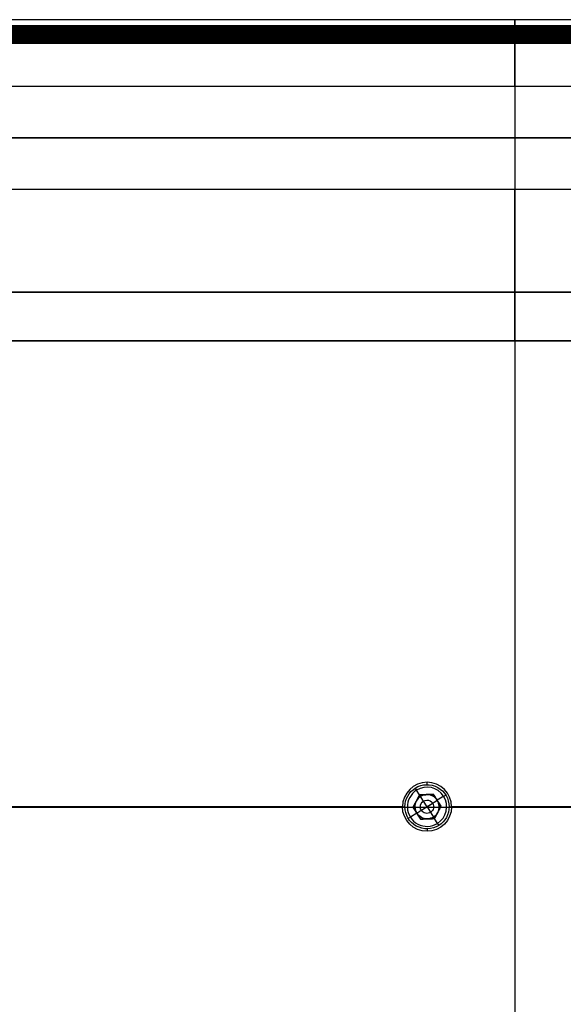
# Model space of a CAD drawing. Header units: millimetres. Extents: x 0 to 290, y -65 to 65.
# Tile 8 of 256: x 100 to 145, y -16 to 65. Entities that reach past the tile are written whole.
import ezdxf

# ---------------------------------------------------------------- set-up
doc = ezdxf.new("R2010")
doc.units = ezdxf.units.MM
doc.layers.add('Layer 01', color=7, linetype='Continuous', true_color=0x000000)

# ---------------------------------------------------------------- blocks, each defined once
blk = doc.blocks.new('Block 01')
at = {"layer": 'Layer 01'}
for p, q in [((203.5, 63.996, 22.924), (78, 63.996, 22.924)), ((203.5, 63.996, -22.923), (78, 63.996, -22.923)), ((78, 63.672, -28.925), (203.5, 63.672, -28.925)), ((78, 63.662, 28.925), (203.5, 63.662, 28.925)), ((78, 63.427, -23.901), (203.5, 63.427, -23.901)), ((140.75, 63.633, 28.925), (140.75, 63.691, 28.925)), ((140.75, 63.691, -28.925), (140.75, 63.653, -28.925)), ((140.75, 63.451, -23.402), (140.75, 63.403, -24.401)), ((78, 63.103, -29.895), (203.5, 63.103, -29.895)), ((140.75, 63.133, -29.396), (140.75, 63.073, -30.395)), ((140.75, 59.51, 42.419), (140.75, 50.989, 42.419)), ((140.75, 59.497, -42.581), (140.75, 50.989, -42.581)), ((78, 55.249, 42.419), (203.5, 55.249, 42.419)), ((203.5, 55.243, -42.581), (78, 55.243, -42.581)), ((203.5, 42.489, -56.04), (78, 42.489, -56.04)), ((203.5, 42.489, 50.919), (78, 42.489, 50.919)), ((203.5, 42.489, 55.96), (78, 42.489, 55.96)), ((140.75, 42.489, -51.081), (140.75, 42.489, -61)), ((140.75, 42.489, 61), (140.75, 42.489, 50.919)), ((140.75, 38.489, 65), (140.75, -38.511, 65)), ((140.75, 38.489, -65), (140.75, -38.489, -65)), ((133.5, 1.834, -64.798), (133.5, 2.036, -65)), ((132.887, 0.989, -64.25), (132.346, -0.031, -64.25)), ((132.639, 1.385, -65), (132.532, 1.556, -64.798)), ((132.639, 1.385, -65), (132.568, 1.499, -64.865)), ((132.887, 0.989, -65), (132.639, 1.385, -65)), ((134.041, 1.031, -64.25), (132.887, 0.989, -64.25)), ((132.969, 0.858, -63.5), (132.887, 0.989, -63.5)), ((133.5, 0.011, -62.923), (132.969, 0.858, -63.5)), ((133.464, 1.01, -65), (133.464, 1.01, -63.5)), ((133.792, 0.967, -63.5), (133.759, 1.021, -63.5)), ((134.113, 0.916, -63.5), (134.026, 0.861, -63.5)), ((134.654, 0.052, -64.25), (134.041, 1.031, -64.25)), ((134.874, 0.871, -65), (134.347, 0.542, -65)), ((134.874, 0.871, -65), (135.045, 0.979, -64.798)), ((131.475, 0, -65), (78, 0, -65)), ((132.501, -0.022, -63.5), (132.419, 0.107, -63.5)), ((132.617, 0.479, -65), (132.617, 0.479, -63.5)), ((133.5, 0.011, -62.923), (134.347, 0.542, -63.5)), ((133.5, 0.011, -62.923), (134.031, -0.837, -63.5)), ((134.113, -0.968, -64.25), (134.654, 0.052, -64.25)), ((134.347, 0.542, -65), (134.347, 0.542, -63.5)), ((134.581, -0.086, -63.5), (134.499, 0.044, -63.5)), ((134.615, 0.114, -63.5), (134.5, 0.041, -63.5)), ((203.5, 0, -65), (135.525, 0, -65)), ((78, -0.011, 65), (203.5, -0.011, 65)), ((132.653, -0.52, -65), (132.126, -0.85, -65)), ((132.346, -0.031, -64.25), (132.959, -1.009, -64.25)), ((132.5, -0.02, -63.5), (132.385, -0.092, -63.5)), ((132.653, -0.52, -65), (132.653, -0.52, -63.5)), ((134.383, -0.458, -65), (134.383, -0.458, -63.5)), ((132.126, -0.85, -65), (131.955, -0.957, -64.798)), ((132.974, -0.84, -63.5), (132.887, -0.894, -63.5)), ((132.959, -1.009, -64.25), (134.113, -0.968, -64.25)), ((133.241, -0.999, -63.5), (133.208, -0.945, -63.5)), ((133.536, -0.989, -65), (133.536, -0.989, -63.5)), ((134.113, -0.968, -63.5), (134.031, -0.837, -63.5)), ((134.361, -1.363, -65), (134.113, -0.968, -65)), ((133.5, -1.812, -64.798), (133.5, -2.014, -65))]:
    blk.add_line(p, q, dxfattribs=at)
at = {"layer": 'Layer 01', "extrusion": (-1, 0, 0)}
for centre, radius, start, end in [((435, 0, -140.75), 500, 177.42702, 180), ((435, 0, -140.75), 500, 180, 182.57298), ((-63.996, 22.424, -140.75), 0.5, 89.90466, 177.42702), ((-63.996, -22.423, -140.75), 0.5, 182.57298, 270.06107), ((-63.853, -25.424, -140.75), 0.5, 92.37399, 180), ((-63.853, 25.424, -140.75), 0.5, 177.08244, 180), ((-63.853, 25.424, -140.75), 0.5, 180, 267.67028), ((-63.853, -25.424, -140.75), 0.5, 180, 182.91756), ((-63.691, -28.425, -140.75), 0.5, 183.26229, 270), ((-63.511, -31.424, -140.75), 0.5, 93.00844, 180), ((-63.511, -31.424, -140.75), 0.5, 180, 183.60684), ((-63.633, 29.425, -140.75), 0.5, 270, 356.62282), ((-59.51, 38.419, -140.75), 4, 90, 175.5575), ((-59.497, -38.581, -140.75), 4, 184.46116, 270), ((-50.989, -51.081, -140.75), 8.5, 0, 90), ((-50.989, 50.919, -140.75), 8.5, 270, 0.00002), ((-38.489, -61, -140.75), 4, 180, 270), ((-38.489, 61, -140.75), 4, 90, 180)]:
    blk.add_arc(centre, radius, start, end, dxfattribs=at)
at = {"layer": 'Layer 01'}
for centre, radius, start, end in [((133.5, 0.011, -65), 2.025, 0, 180), ((133.5, 0.011, -65), 1.621, 302.06427, 122.06427), ((133.5, 0.011, -65), 1.621, 122.06427, 302.06427), ((133.5, 0.011, -63.5), 1, 92.06427, 152.06427), ((133.5, 0.011, -63.5), 1, 32.06427, 92.06427), ((133.5, 0.011, -63.5), 1, 152.06427, 212.06427), ((133.5, 0.011, -63.5), 1, 332.06427, 32.06427)]:
    blk.add_arc(centre, radius, start, end, dxfattribs=at)
at = {"layer": 'Layer 01', "extrusion": (-5.09208e-15, -3.10112e-30, -1)}
blk.add_arc((-133.5, 0.011, 64.798), 1.823, 57.93573, 180, dxfattribs=at)
at = {"layer": 'Layer 01', "extrusion": (8.82123e-15, -1.40817e-14, -1)}
blk.add_arc((-133.5, 0.011, 64.798), 1.823, 0, 57.93573, dxfattribs=at)
at = {"layer": 'Layer 01', "extrusion": (3.50885e-15, 0, -1)}
blk.add_arc((-133.5, 0.011, 65), 2.025, 180, 0, dxfattribs=at)
at = {"layer": 'Layer 01', "extrusion": (5.09208e-15, -3.75236e-29, -1)}
blk.add_arc((-133.5, 0.011, 64.798), 1.823, 237.93573, 0, dxfattribs=at)
at = {"layer": 'Layer 01', "extrusion": (0, -3.55025e-16, -1)}
for start, end in [(327.93573, 147.93573), (147.93573, 327.93573)]:
    blk.add_arc((-133.5, 0.011, 63.24), 0.55, start, end, dxfattribs=at)
at = {"layer": 'Layer 01', "extrusion": (-8.82123e-15, 1.40817e-14, -1)}
blk.add_arc((-133.5, 0.011, 64.798), 1.823, 180, 237.93573, dxfattribs=at)
at = {"layer": 'Layer 01', "extrusion": (7.16034e-31, 1.35032e-30, -1)}
blk.add_arc((-133.5, 0.011, 63.5), 1, 267.93573, 327.93573, dxfattribs=at)
at = {"layer": 'Layer 01', "extrusion": (-1.53509e-16, 2.45054e-16, -1)}
blk.add_arc((-133.5, 0.011, 63.5), 1, 207.93573, 267.93573, dxfattribs=at)
at = {"layer": 'Layer 01'}
for points, degree in [([(203.5, 65, 0), (140.75, 65, 0), (78, 65, 0)], 2), ([(78, 64.496, 22.446), (140.75, 64.496, 22.446), (203.5, 64.496, 22.446)], 2), ([(203.5, 64.496, -22.446), (140.75, 64.496, -22.446), (78, 64.496, -22.446)], 2), ([(203.5, 64.353, -25.424), (140.75, 64.353, -25.424), (78, 64.353, -25.424)], 2), ([(203.5, 64.353, 25.424), (140.75, 64.353, 25.424), (78, 64.353, 25.424)], 2), ([(78, 64.352, 25.45), (140.75, 64.352, 25.45), (203.5, 64.352, 25.45)], 2), ([(78, 64.352, -25.45), (140.75, 64.352, -25.45), (203.5, 64.352, -25.45)], 2), ([(203.5, 64.273, 26.952), (140.75, 64.273, 26.952), (78, 64.273, 26.952)], 2), ([(203.5, 64.273, -26.952), (140.75, 64.273, -26.952), (78, 64.273, -26.952)], 2), ([(78, 64.19, 28.453), (140.75, 64.19, 28.453), (203.5, 64.19, 28.453)], 2), ([(203.5, 64.19, -28.453), (140.75, 64.19, -28.453), (78, 64.19, -28.453)], 2), ([(203.5, 64.183, 28.512), (140.75, 64.183, 28.512), (78, 64.183, 28.512)], 2), ([(203.5, 64.169, 28.571), (140.75, 64.169, 28.571), (78, 64.169, 28.571)], 2), ([(203.5, 64.147, 28.629), (140.75, 64.147, 28.629), (78, 64.147, 28.629)], 2), ([(203.5, 64.101, 28.711), (140.75, 64.101, 28.711), (78, 64.101, 28.711)], 2), ([(203.5, 64.034, 28.788), (140.75, 64.034, 28.788), (78, 64.034, 28.788)], 2), ([(203.5, 64.011, -31.424), (140.75, 64.011, -31.424), (78, 64.011, -31.424)], 2), ([(78, 64.01, -31.455), (140.75, 64.01, -31.455), (203.5, 64.01, -31.455)], 2), ([(203.5, 64.01, 31.455), (140.75, 64.01, 31.455), (78, 64.01, 31.455)], 2), ([(203.5, 64.006, 31.358), (140.75, 64.006, 31.358), (78, 64.006, 31.358)], 2), ([(78, 63.996, 22.924), (140.75, 63.996, 22.924), (203.5, 63.996, 22.924)], 2), ([(203.5, 63.996, -22.923), (140.75, 63.996, -22.923), (78, 63.996, -22.923)], 2), ([(203.5, 63.984, 31.261), (140.75, 63.984, 31.261), (78, 63.984, 31.261)], 2), ([(203.5, 63.979, 22.923), (140.75, 63.979, 22.923), (78, 63.979, 22.923)], 2), ([(203.5, 63.979, -22.923), (140.75, 63.979, -22.923), (78, 63.979, -22.923)], 2), ([(78, 63.962, 22.923), (140.75, 63.962, 22.923), (203.5, 63.962, 22.923)], 2), ([(78, 63.962, -22.923), (140.75, 63.962, -22.923), (203.5, 63.962, -22.923)], 2), ([(203.5, 63.961, 28.845), (140.75, 63.961, 28.845), (78, 63.961, 28.845)], 2), ([(203.5, 63.945, 31.176), (140.75, 63.945, 31.176), (78, 63.945, 31.176)], 2), ([(203.5, 63.886, 31.092), (140.75, 63.886, 31.092), (78, 63.886, 31.092)], 2), ([(78, 63.873, -24.924), (140.75, 63.873, -24.924), (203.5, 63.873, -24.924)], 2), ([(203.5, 63.873, 24.924), (140.75, 63.873, 24.924), (78, 63.873, 24.924)], 2), ([(203.5, 63.869, 28.892), (140.75, 63.869, 28.892), (78, 63.869, 28.892)], 2), ([(203.5, 63.819, 31.029), (140.75, 63.819, 31.029), (78, 63.819, 31.029)], 2), ([(203.5, 63.792, 28.915), (140.75, 63.792, 28.915), (78, 63.792, 28.915)], 2), ([(203.5, 63.767, 35.093), (140.75, 63.767, 35.093), (78, 63.767, 35.093)], 2), ([(203.5, 63.763, 22.96), (140.75, 63.763, 22.96), (78, 63.763, 22.96)], 2), ([(203.5, 63.761, -35.174), (140.75, 63.761, -35.174), (78, 63.761, -35.174)], 2), ([(203.5, 63.73, 30.974), (140.75, 63.73, 30.974), (78, 63.73, 30.974)], 2), ([(203.5, 63.696, 30.959), (140.75, 63.696, 30.959), (78, 63.696, 30.959)], 2), ([(78, 63.691, 28.925), (140.75, 63.691, 28.925), (203.5, 63.691, 28.925)], 2), ([(203.5, 63.691, -28.925), (140.75, 63.691, -28.925), (78, 63.691, -28.925)], 2), ([(203.5, 63.69, 24.877), (140.75, 63.69, 24.877), (78, 63.69, 24.877)], 2), ([(203.5, 63.69, -24.877), (140.75, 63.69, -24.877), (78, 63.69, -24.877)], 2), ([(78, 63.653, -28.925), (140.75, 63.653, -28.925), (203.5, 63.653, -28.925)], 2), ([(203.5, 63.653, 30.944), (140.75, 63.653, 30.944), (78, 63.653, 30.944)], 2), ([(78, 63.633, 28.925), (140.75, 63.633, 28.925), (203.5, 63.633, 28.925)], 2), ([(203.5, 63.606, 23.064), (140.75, 63.606, 23.064), (78, 63.606, 23.064)], 2), ([(203.5, 63.606, -23.064), (140.75, 63.606, -23.064), (78, 63.606, -23.064)], 2), ([(203.5, 63.601, 30.931), (140.75, 63.601, 30.931), (78, 63.601, 30.931)], 2), ([(78, 63.542, 30.924), (140.75, 63.542, 30.924), (203.5, 63.542, 30.924)], 2), ([(78, 63.537, -30.924), (140.75, 63.537, -30.924), (203.5, 63.537, -30.924)], 2), ([(203.5, 63.532, 24.761), (140.75, 63.532, 24.761), (78, 63.532, 24.761)], 2), ([(203.5, 63.532, -24.761), (140.75, 63.532, -24.761), (78, 63.532, -24.761)], 2), ([(78, 63.498, 38.729), (140.75, 63.498, 38.729), (203.5, 63.498, 38.729)], 2), ([(78, 63.485, -38.892), (140.75, 63.485, -38.892), (203.5, 63.485, -38.892)], 2), ([(203.5, 63.451, 23.402), (140.75, 63.451, 23.402), (78, 63.451, 23.402)], 2), ([(78, 63.451, -23.402), (140.75, 63.451, -23.402), (203.5, 63.451, -23.402)], 2), ([(203.5, 63.432, 24.594), (140.75, 63.432, 24.594), (78, 63.432, 24.594)], 2), ([(203.5, 63.432, -24.594), (140.75, 63.432, -24.594), (78, 63.432, -24.594)], 2), ([(203.5, 63.427, 23.901), (140.75, 63.427, 23.901), (78, 63.427, 23.901)], 2), ([(140.75, 63.996, 22.924), (140.75, 63.984, 22.923), (140.75, 63.973, 22.923), (140.75, 63.962, 22.923)], 3), ([(140.75, 63.962, -22.923), (140.75, 63.973, -22.923), (140.75, 63.985, -22.923), (140.75, 63.996, -22.923)], 3), ([(203.5, 63.415, -28.977), (140.75, 63.415, -28.977), (78, 63.415, -28.977)], 2), ([(78, 63.403, 24.401), (140.75, 63.403, 24.401), (203.5, 63.403, 24.401)], 2), ([(78, 63.403, -24.401), (140.75, 63.403, -24.401), (203.5, 63.403, -24.401)], 2), ([(203.5, 63.36, 30.878), (140.75, 63.36, 30.878), (78, 63.36, 30.878)], 2), ([(203.5, 63.354, -30.875), (140.75, 63.354, -30.875), (78, 63.354, -30.875)], 2), ([(203.5, 63.291, -29.063), (140.75, 63.291, -29.063), (78, 63.291, -29.063)], 2), ([(203.5, 63.199, -30.757), (140.75, 63.199, -30.757), (78, 63.199, -30.757)], 2), ([(203.5, 63.198, 30.756), (140.75, 63.198, 30.756), (78, 63.198, 30.756)], 2), ([(203.5, 63.133, 29.396), (140.75, 63.133, 29.396), (78, 63.133, 29.396)], 2), ([(78, 63.133, -29.396), (140.75, 63.133, -29.396), (203.5, 63.133, -29.396)], 2), ([(203.5, 63.104, 29.895), (140.75, 63.104, 29.895), (78, 63.104, 29.895)], 2), ([(203.5, 63.1, -30.588), (140.75, 63.1, -30.588), (78, 63.1, -30.588)], 2), ([(203.5, 63.097, 30.58), (140.75, 63.097, 30.58), (78, 63.097, 30.58)], 2), ([(78, 63.073, 30.395), (140.75, 63.073, 30.395), (203.5, 63.073, 30.395)], 2), ([(78, 63.073, -30.395), (140.75, 63.073, -30.395), (203.5, 63.073, -30.395)], 2), ([(78, 59.51, 42.419), (140.75, 59.51, 42.419), (203.5, 59.51, 42.419)], 2), ([(203.5, 59.497, -42.581), (140.75, 59.497, -42.581), (78, 59.497, -42.581)], 2), ([(203.5, 50.989, -42.581), (140.75, 50.989, -42.581), (78, 50.989, -42.581)], 2), ([(203.5, 50.989, 42.419), (140.75, 50.989, 42.419), (78, 50.989, 42.419)], 2), ([(78, 42.489, -61), (140.75, 42.489, -61), (203.5, 42.489, -61)], 2), ([(203.5, 42.489, -51.081), (140.75, 42.489, -51.081), (78, 42.489, -51.081)], 2), ([(203.5, 42.489, 50.919), (140.75, 42.489, 50.919), (78, 42.489, 50.919)], 2), ([(203.5, 42.489, 61), (140.75, 42.489, 61), (78, 42.489, 61)], 2), ([(78, 38.489, 65), (140.75, 38.489, 65), (203.5, 38.489, 65)], 2), ([(203.5, 38.489, -65), (140.75, 38.489, -65), (78, 38.489, -65)], 2), ([(132.346, -0.031, -65), (132.617, 0.479, -65), (132.887, 0.989, -65)], 2), ([(132.532, 1.556, -64.798), (132.586, 1.47, -64.899), (132.639, 1.385, -65)], 2), ([(132.887, 0.989, -63.5), (132.752, 0.734, -63.5), (132.617, 0.479, -63.5)], 2), ([(132.887, 0.989, -65), (133.464, 1.01, -65), (134.041, 1.031, -65)], 2), ([(133.464, 1.01, -63.5), (133.175, 1, -63.5), (132.887, 0.989, -63.5)], 2), ([(132.887, 0.989, -65), (132.887, 0.989, -64.25), (132.887, 0.989, -63.5)], 2), ([(134.041, 1.031, -63.5), (133.752, 1.021, -63.5), (133.464, 1.01, -63.5)], 2), ([(134.347, 0.542, -63.5), (134.194, 0.786, -63.5), (134.041, 1.031, -63.5)], 2), ([(134.041, 1.031, -65), (134.347, 0.542, -65), (134.654, 0.052, -65)], 2), ([(134.041, 1.031, -65), (134.041, 1.031, -64.25), (134.041, 1.031, -63.5)], 2), ([(131.475, 0.011, -65), (131.576, 0.011, -64.899), (131.677, 0.011, -64.798)], 2), ([(132.346, -0.031, -63.5), (132.481, 0.224, -63.5), (132.617, 0.479, -63.5)], 2), ([(132.653, -0.52, -63.5), (133.076, -0.255, -63.211), (133.5, 0.011, -62.923)], 2), ([(133.5, 0.011, -62.923), (133.924, 0.276, -63.211), (134.347, 0.542, -63.5)], 2), ([(134.654, 0.052, -65), (134.383, -0.458, -65), (134.113, -0.968, -65)], 2), ([(134.654, 0.052, -63.5), (134.501, 0.297, -63.5), (134.347, 0.542, -63.5)], 2), ([(134.383, -0.458, -63.5), (134.519, -0.203, -63.5), (134.654, 0.052, -63.5)], 2), ([(134.654, 0.052, -65), (134.654, 0.052, -64.25), (134.654, 0.052, -63.5)], 2), ([(135.323, 0.011, -64.798), (135.424, 0.011, -64.899), (135.525, 0.011, -65)], 2), ([(132.959, -1.009, -65), (132.653, -0.52, -65), (132.346, -0.031, -65)], 2), ([(132.346, -0.031, -65), (132.346, -0.031, -64.25), (132.346, -0.031, -63.5)], 2), ([(132.653, -0.52, -63.5), (132.499, -0.275, -63.5), (132.346, -0.031, -63.5)], 2), ([(132.653, -0.52, -63.5), (132.806, -0.765, -63.5), (132.959, -1.009, -63.5)], 2), ([(134.113, -0.968, -63.5), (134.248, -0.713, -63.5), (134.383, -0.458, -63.5)], 2), ([(134.113, -0.968, -65), (133.536, -0.989, -65), (132.959, -1.009, -65)], 2), ([(132.959, -1.009, -63.5), (133.248, -0.999, -63.5), (133.536, -0.989, -63.5)], 2), ([(132.959, -1.009, -65), (132.959, -1.009, -64.25), (132.959, -1.009, -63.5)], 2), ([(133.536, -0.989, -63.5), (133.825, -0.978, -63.5), (134.113, -0.968, -63.5)], 2), ([(134.113, -0.968, -63.5), (134.113, -0.968, -64.25), (134.113, -0.968, -65)], 2), ([(134.361, -1.363, -65), (134.414, -1.448, -64.899), (134.468, -1.534, -64.798)], 2)]:
    blk.add_open_spline(points, degree=degree, dxfattribs=at)
for points, weights in [([(140.75, 64.19, 28.453), (140.75, 64.275, 26.952), (140.75, 64.352, 25.45)], [0.996046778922, 0.996042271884, 0.996046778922]), ([(140.75, 64.352, -25.45), (140.75, 64.275, -26.952), (140.75, 64.19, -28.453)], [0.996046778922, 0.996042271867, 0.996046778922]), ([(140.75, 64.01, -31.455), (140.75, 63.775, -35.175), (140.75, 63.485, -38.892)], [0.99604664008, 0.99601895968, 0.99604664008]), ([(140.75, 63.498, 38.729), (140.75, 63.78, 35.094), (140.75, 64.01, 31.455)], [0.996046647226, 0.99602015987, 0.996046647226]), ([(140.75, 63.403, 24.401), (140.75, 63.428, 23.901), (140.75, 63.451, 23.402)], [0.996030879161, 0.996030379, 0.996030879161]), ([(140.75, 63.073, 30.395), (140.75, 63.104, 29.895), (140.75, 63.133, 29.396)], [0.996030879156, 0.996030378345, 0.996030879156])]:
    blk.add_rational_spline(points, weights, degree=2, dxfattribs=at)
for points, degree, knots in [([(140.75, 64.19, 28.453), (140.75, 64.188, 28.473), (140.75, 64.184, 28.513), (140.75, 64.17, 28.572), (140.75, 64.144, 28.64), (140.75, 64.102, 28.715), (140.75, 64.039, 28.788), (140.75, 63.96, 28.85), (140.75, 63.877, 28.892), (140.75, 63.785, 28.919), (140.75, 63.725, 28.923), (140.75, 63.691, 28.925)], 3, [0, 0, 0, 0, 0.059593, 0.1204603, 0.1830096, 0.2769647, 0.3799346, 0.4724737, 0.5768581, 0.6575113, 0.7597167, 0.7597167, 0.7597167, 0.7597167]), ([(140.75, 63.542, 30.924), (140.75, 63.562, 30.926), (140.75, 63.599, 30.93), (140.75, 63.651, 30.942), (140.75, 63.694, 30.957), (140.75, 63.751, 30.983), (140.75, 63.817, 31.024), (140.75, 63.89, 31.093), (140.75, 63.947, 31.172), (140.75, 63.987, 31.262), (140.75, 64.01, 31.357), (140.75, 64.01, 31.422), (140.75, 64.01, 31.455)], 3, [0, 0, 0, 0, 0.0604309, 0.1139724, 0.159801, 0.1973745, 0.301957, 0.3945166, 0.4976471, 0.5916601, 0.692252, 0.7888052, 0.7888052, 0.7888052, 0.7888052]), ([(140.75, 63.962, 22.923), (140.75, 63.852, 22.923), (140.75, 63.763, 22.96), (140.75, 63.68, 22.994), (140.75, 63.606, 23.064), (140.75, 63.46, 23.202), (140.75, 63.451, 23.402)], 2, [0, 0, 0, 0.1995321, 0.1995321, 0.3990367, 0.3990367, 0.798046, 0.798046, 0.798046]), ([(140.75, 63.451, -23.402), (140.75, 63.46, -23.204), (140.75, 63.606, -23.064), (140.75, 63.753, -22.923), (140.75, 63.962, -22.923)], 2, [0, 0, 0, 0.4061059, 0.4061059, 0.8122118, 0.8122118, 0.8122118]), ([(140.75, 63.403, 24.401), (140.75, 63.398, 24.501), (140.75, 63.432, 24.594), (140.75, 63.465, 24.685), (140.75, 63.532, 24.761), (140.75, 63.597, 24.833), (140.75, 63.69, 24.877), (140.75, 63.781, 24.921), (140.75, 63.873, 24.924)], 2, [0, 0, 0, 0.2020288, 0.2020288, 0.4040576, 0.4040576, 0.6060863, 0.6060863, 0.7907428, 0.7907428, 0.7907428]), ([(140.75, 63.873, -24.924), (140.75, 63.783, -24.921), (140.75, 63.69, -24.877), (140.75, 63.6, -24.836), (140.75, 63.532, -24.761), (140.75, 63.467, -24.689), (140.75, 63.432, -24.594), (140.75, 63.398, -24.503), (140.75, 63.403, -24.401)], 2, [0, 0, 0, 0.1847549, 0.1847549, 0.3868747, 0.3868747, 0.5889945, 0.5889945, 0.7911143, 0.7911143, 0.7911143]), ([(140.75, 63.133, -29.396), (140.75, 63.144, -29.201), (140.75, 63.291, -29.063), (140.75, 63.347, -29.012), (140.75, 63.415, -28.977), (140.75, 63.517, -28.925), (140.75, 63.653, -28.925)], 2, [0, 0, 0, 0.3998752, 0.3998752, 0.5598253, 0.5598253, 0.7997505, 0.7997505, 0.7997505]), ([(140.75, 63.073, 30.395), (140.75, 63.07, 30.453), (140.75, 63.077, 30.517), (140.75, 63.118, 30.643), (140.75, 63.152, 30.705), (140.75, 63.244, 30.808), (140.75, 63.3, 30.85), (140.75, 63.42, 30.906), (140.75, 63.483, 30.92), (140.75, 63.542, 30.924)], 3, [0, 0, 0, 0, 0.1974781, 0.1974781, 0.3949563, 0.3949563, 0.5924344, 0.5924344, 0.7899126, 0.7899126, 0.7899126, 0.7899126]), ([(140.75, 63.537, -30.924), (140.75, 63.449, -30.92), (140.75, 63.354, -30.875), (140.75, 63.265, -30.833), (140.75, 63.199, -30.757), (140.75, 63.134, -30.684), (140.75, 63.1, -30.588), (140.75, 63.067, -30.497), (140.75, 63.073, -30.395)], 2, [0, 0, 0, 0.1818779, 0.1818779, 0.3848115, 0.3848115, 0.5877452, 0.5877452, 0.7906788, 0.7906788, 0.7906788])]:
    blk.add_open_spline(points, degree=degree, knots=knots, dxfattribs=at)

msp = doc.modelspace()

# ---------------------------------------------------------------- block references
at = {"layer": 'Layer 01'}
msp.add_blockref('Block 01', (0, 0), dxfattribs=at)

doc.saveas('drawing.dxf')
